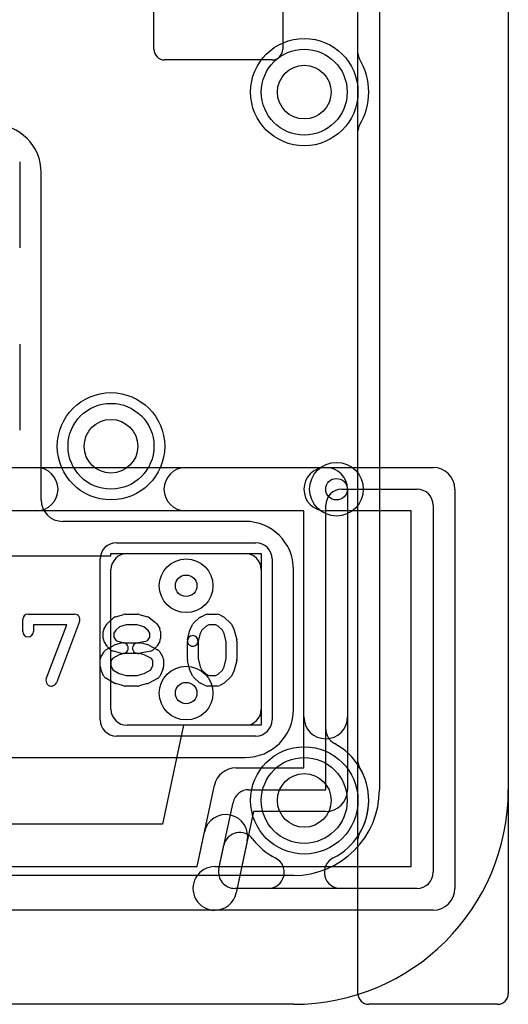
# Model space of a CAD drawing. Extents: x -0.9 to 20.9, y 0 to 20.
# Tile 25 of 39: x 17.7 to 20, y 0 to 4.6. Entities that reach past the tile are written whole.
import ezdxf

# ---------------------------------------------------------------- set-up
doc = ezdxf.new("R2010")
doc.units = 0
for name, color, linetype in [('1-2-via', 1, 'CONTINUOUS'), ('Hole', 1, 'CONTINUOUS'), ('L1', 3, 'CONTINUOUS'), ('L2', 3, 'CONTINUOUS'), ('L3', 3, 'CONTINUOUS'), ('L4', 3, 'CONTINUOUS'), ('L5', 7, 'CONTINUOUS'), ('L6', 7, 'CONTINUOUS'), ('MetalMask-A', 176, 'CONTINUOUS'), ('Outline', 7, 'CONTINUOUS'), ('PartsArea-A', 111, 'CONTINUOUS'), ('PartsSilk-A', 221, 'CONTINUOUS'), ('Resist-A', 2, 'CONTINUOUS'), ('Resist-B', 2, 'CONTINUOUS'), ('Silk-A', 140, 'CONTINUOUS')]:
    doc.layers.add(name, color=color, linetype=linetype)

msp = doc.modelspace()

# ---------------------------------------------------------------- linework, layer by layer
at = {"layer": '1-2-via'}
for centre in [(19.2, 2.4), (18.5, 1.95), (18.5, 1.45)]:
    msp.add_circle(centre, 0.05, dxfattribs=at)
at = {"layer": 'Hole'}
for centre in [(19.05, 4.25), (18.15, 2.6), (19.05, 0.95)]:
    msp.add_circle(centre, 0.125, dxfattribs=at)
at = {"layer": 'L1'}
for p, q in [((19.39996, 14.55131), (19.39996, 1)), ((18.35, 4.44997), (18.35, 4.95)), ((18.95, 4.95), (18.95, 4.44997)), ((18.90003, 4.4), (18.39997, 4.4)), ((17.82504, 2.35004), (17.82504, 3.875)), ((18.775, 2.25004), (17.92504, 2.25004)), ((18.225, 2.1), (18.775, 2.1)), ((18.15, 1.375), (18.15, 2.025)), ((18.85, 2.025), (18.85, 1.375)), ((19.00004, 1.375), (19.00004, 2.025)), ((18.775, 1.3), (18.225, 1.3)), ((16.725, 1.14996), (18.775, 1.14996)), ((19, 0.60004), (16.29255, 0.60004))]:
    msp.add_line(p, q, dxfattribs=at)
for centre, radius in [((19.05, 4.25), 0.25), ((18.15, 2.6), 0.25), ((19.2, 2.4), 0.125), ((18.5, 1.95), 0.125), ((18.5, 1.45), 0.125), ((19.05, 0.95), 0.25)]:
    msp.add_circle(centre, radius, dxfattribs=at)
for centre, radius, start, end in [((18.39997, 4.44997), 0.04997, 180, -90), ((18.90003, 4.44997), 0.04997, -90, 0), ((17.6, 3.875), 0.22504, 0, 90), ((17.92504, 2.35004), 0.1, 180, -90), ((18.775, 2.025), 0.22504, 0, 90), ((18.225, 2.025), 0.075, 90, 180), ((18.775, 2.025), 0.075, 0, 90), ((18.225, 1.375), 0.075, 180, -90), ((18.775, 1.375), 0.22504, -90, 0), ((18.775, 1.375), 0.075, -90, 0), ((19, 1), 0.39996, -90, 0)]:
    msp.add_arc(centre, radius, start, end, dxfattribs=at)
at = {"layer": 'L2'}
for p, q in [((19.39996, 14.55131), (19.39996, 1.00004)), ((18.99996, 0.60004), (16.29255, 0.60004))]:
    msp.add_line(p, q, dxfattribs=at)
for centre, radius in [((19.05, 4.25), 0.25), ((18.15, 2.6), 0.25), ((19.2, 2.4), 0.125), ((18.5, 1.95), 0.125), ((18.5, 1.45), 0.125), ((19.05, 0.95), 0.25)]:
    msp.add_circle(centre, radius, dxfattribs=at)
msp.add_arc((18.99996, 1.00004), 0.4, -90, 0, dxfattribs=at)
at = {"layer": 'L3'}
for p, q in [((19.3999, 10.65), (19.3999, 4)), ((19.3999, 4), (19.39995, 1.00004)), ((18.99995, 0.60004), (16.29255, 0.60004))]:
    msp.add_line(p, q, dxfattribs=at)
for centre in [(19.05, 4.25), (18.15, 2.6), (19.05, 0.95)]:
    msp.add_circle(centre, 0.25, dxfattribs=at)
msp.add_arc((18.99995, 1.00004), 0.4, -90, 0, dxfattribs=at)
at = {"layer": 'L4'}
for p, q in [((19.39982, 5.29999), (19.39995, 1.7)), ((19.39995, 1.7), (19.39995, 1.00004)), ((18.99995, 0.60004), (16.29255, 0.60004))]:
    msp.add_line(p, q, dxfattribs=at)
for centre in [(19.05, 4.25), (18.15, 2.6), (19.05, 0.95)]:
    msp.add_circle(centre, 0.25, dxfattribs=at)
msp.add_arc((18.99995, 1.00004), 0.4, -90, 0, dxfattribs=at)
at = {"layer": 'L5'}
for p, q in [((19.39963, 5.54996), (19.39992, 1.85)), ((19.39992, 1.85), (19.39992, 1.00004)), ((18.99992, 0.60004), (16.29255, 0.60004))]:
    msp.add_line(p, q, dxfattribs=at)
for centre in [(19.05, 4.25), (18.15, 2.6), (19.05, 0.95)]:
    msp.add_circle(centre, 0.25, dxfattribs=at)
msp.add_arc((18.99992, 1.00004), 0.4, -90, 0, dxfattribs=at)
at = {"layer": 'L6'}
for p, q in [((19.39996, 14.55131), (19.39996, 1)), ((19, 0.60004), (16.29255, 0.60004))]:
    msp.add_line(p, q, dxfattribs=at)
for centre in [(19.05, 4.25), (18.15, 2.6), (19.05, 0.95)]:
    msp.add_circle(centre, 0.25, dxfattribs=at)
msp.add_arc((19, 1), 0.39996, -90, 0, dxfattribs=at)
at = {"layer": 'MetalMask-A'}
for p, q in [((18.225, 2.1), (18.775, 2.1)), ((18.15, 1.375), (18.15, 2.025)), ((18.85, 2.025), (18.85, 1.375)), ((18.775, 1.3), (18.225, 1.3))]:
    msp.add_line(p, q, dxfattribs=at)
for centre, start, end in [((18.225, 2.025), 90, 180), ((18.775, 2.025), 0, 90), ((18.225, 1.375), 180, -90), ((18.775, 1.375), -90, 0)]:
    msp.add_arc(centre, 0.075, start, end, dxfattribs=at)
at = {"layer": 'Outline'}
for p, q in [((20, 15), (20, 1)), ((19, 0), (15.875, 0))]:
    msp.add_line(p, q, dxfattribs=at)
msp.add_arc((19, 1), 1, -90, 0, dxfattribs=at)
at = {"layer": 'PartsArea-A'}
for p, q in [((17.35, 2.09), (18.15, 2.09)), ((18.15, 2.09), (18.15, 2.1)), ((18.15, 2.1), (18.85, 2.1)), ((18.85, 2.1), (18.85, 1.3)), ((18.48836, 1.3), (18.39048, 0.83999)), ((18.85, 1.3), (18.48836, 1.3)), ((18.39048, 0.83999), (17.10952, 0.84))]:
    msp.add_line(p, q, dxfattribs=at)
at = {"layer": 'PartsSilk-A'}
for p, q in [((19.3, 0.05), (19.3, 14.45)), ((20, 14.45), (20, 0.05)), ((16.46271, 2.5016), (19.15, 2.5016)), ((19.15, 2.5016), (19.65, 2.5016)), ((19.225, 2.4), (19.575, 2.4)), ((19.2516, 2.4), (19.2516, 1)), ((19.7516, 2.4), (19.7516, 0.54)), ((19.0484, 2.2984), (16.46271, 2.2984)), ((19.0484, 1.1016), (19.0484, 2.2984)), ((19.15, 1), (19.15, 2.325)), ((19.5484, 2.2984), (19.15, 2.2984)), ((19.5484, 0.6416), (19.5484, 2.2984)), ((19.65, 2.325), (19.65, 0.615)), ((17.73889, 1.73704), (17.73889, 1.79259)), ((17.76389, 1.81759), (17.98056, 1.81759)), ((18.13617, 1.77795), (18.16117, 1.80017)), ((18.17091, 1.80552), (18.2098, 1.81663)), ((18.21667, 1.81759), (18.275, 1.81759)), ((18.28187, 1.81663), (18.32076, 1.80552)), ((18.32951, 1.801), (18.35729, 1.77878)), ((18.53617, 1.77795), (18.56117, 1.80017)), ((18.5666, 1.80384), (18.58882, 1.81495)), ((18.6, 1.81759), (18.64444, 1.81759)), ((18.65684, 1.8143), (18.67629, 1.80319)), ((18.6805, 1.80017), (18.7055, 1.77795)), ((17.94432, 1.76759), (17.78889, 1.76759)), ((17.78889, 1.76759), (17.78889, 1.73704)), ((17.84885, 1.51629), (17.94432, 1.76759)), ((18.00393, 1.78371), (17.89559, 1.49853)), ((18.11769, 1.75029), (18.13158, 1.77251)), ((18.19013, 1.75901), (18.17207, 1.74296)), ((18.22017, 1.76759), (18.19013, 1.75901)), ((18.2715, 1.76759), (18.22017, 1.76759)), ((18.3022, 1.75882), (18.2715, 1.76759)), ((18.32273, 1.7424), (18.3022, 1.75882)), ((18.36287, 1.77251), (18.37676, 1.75029)), ((18.51931, 1.74822), (18.53042, 1.77044)), ((18.57299, 1.74377), (18.56526, 1.72831)), ((18.59192, 1.7606), (18.57299, 1.74377)), ((18.6059, 1.76759), (18.59192, 1.7606)), ((18.6378, 1.76759), (18.6059, 1.76759)), ((18.64923, 1.76106), (18.6378, 1.76759)), ((18.66868, 1.74377), (18.64923, 1.76106)), ((18.67641, 1.72831), (18.66868, 1.74377)), ((18.71125, 1.77044), (18.72236, 1.74822)), ((18.11389, 1.7037), (18.11389, 1.73704)), ((18.17207, 1.74296), (18.16389, 1.72987)), ((18.16389, 1.72987), (18.16389, 1.71087)), ((18.16389, 1.71087), (18.17247, 1.69715)), ((18.32198, 1.69715), (18.33056, 1.71087)), ((18.33056, 1.72987), (18.32273, 1.7424)), ((18.33056, 1.71087), (18.33056, 1.72987)), ((18.38056, 1.73704), (18.38056, 1.7037)), ((18.50631, 1.69865), (18.51742, 1.7431)), ((18.56526, 1.72831), (18.55481, 1.68653)), ((18.68611, 1.68951), (18.67641, 1.72831)), ((18.72425, 1.7431), (18.73536, 1.69865)), ((18.13158, 1.66823), (18.11769, 1.69045)), ((18.12649, 1.65134), (18.16538, 1.67356)), ((18.14621, 1.65269), (18.1351, 1.6638)), ((18.17134, 1.67601), (18.19912, 1.68342)), ((18.17247, 1.69715), (18.17682, 1.6928)), ((18.17682, 1.6928), (18.20884, 1.68426)), ((18.20884, 1.68426), (18.28611, 1.68426)), ((18.2701, 1.68377), (18.31824, 1.6934)), ((18.29255, 1.68342), (18.32033, 1.67601)), ((18.31824, 1.6934), (18.32198, 1.69715)), ((18.32565, 1.67391), (18.36732, 1.65169)), ((18.35935, 1.6638), (18.34824, 1.65269)), ((18.37676, 1.69045), (18.36287, 1.66823)), ((18.50556, 1.60741), (18.50556, 1.69259)), ((18.55556, 1.69259), (18.55556, 1.61049)), ((18.68611, 1.61049), (18.68611, 1.68951)), ((18.73611, 1.69259), (18.73611, 1.60741)), ((18.1, 1.57407), (18.1, 1.60741)), ((18.1038, 1.62066), (18.11769, 1.64288)), ((18.15675, 1.61104), (18.15, 1.60024)), ((18.18736, 1.62853), (18.15675, 1.61104)), ((18.19912, 1.6351), (18.15745, 1.64621)), ((18.212, 1.6351), (18.18736, 1.62853)), ((18.28283, 1.63426), (18.20556, 1.63426)), ((18.33546, 1.64586), (18.2799, 1.63475)), ((18.30467, 1.62844), (18.28283, 1.63426)), ((18.3379, 1.61072), (18.30467, 1.62844)), ((18.34444, 1.60024), (18.3379, 1.61072)), ((18.37676, 1.64287), (18.39064, 1.62065)), ((18.39444, 1.60741), (18.39444, 1.57407)), ((18.55556, 1.61049), (18.56526, 1.57169)), ((18.67641, 1.57169), (18.68611, 1.61049)), ((18.11581, 1.53112), (18.10192, 1.56445)), ((18.15, 1.60024), (18.15, 1.57907)), ((18.15, 1.57907), (18.15869, 1.55822)), ((18.33592, 1.5586), (18.34444, 1.57907)), ((18.34444, 1.57907), (18.34444, 1.60024)), ((18.39252, 1.56446), (18.37864, 1.53113)), ((18.51742, 1.5569), (18.50631, 1.60135)), ((18.56526, 1.57169), (18.57299, 1.55623)), ((18.66868, 1.55623), (18.67641, 1.57169)), ((18.73536, 1.60135), (18.72425, 1.5569)), ((18.16538, 1.49681), (18.12649, 1.51903)), ((18.15869, 1.55822), (18.18756, 1.54173)), ((18.18756, 1.54173), (18.22017, 1.53241)), ((18.22017, 1.53241), (18.2715, 1.53241)), ((18.2715, 1.53241), (18.30447, 1.54183)), ((18.30447, 1.54183), (18.33592, 1.5586)), ((18.36732, 1.51868), (18.32565, 1.49646)), ((18.53042, 1.52956), (18.51931, 1.55178)), ((18.56117, 1.49983), (18.53617, 1.52205)), ((18.57299, 1.55623), (18.59192, 1.5394)), ((18.59192, 1.5394), (18.6059, 1.53241)), ((18.6059, 1.53241), (18.6378, 1.53241)), ((18.6378, 1.53241), (18.64923, 1.53894)), ((18.64923, 1.53894), (18.66868, 1.55623)), ((18.7055, 1.52205), (18.6805, 1.49983)), ((18.72236, 1.55178), (18.71125, 1.52956)), ((18.2098, 1.48337), (18.17091, 1.49448)), ((18.275, 1.48241), (18.21667, 1.48241)), ((18.32076, 1.49448), (18.28187, 1.48337)), ((18.58882, 1.48505), (18.5666, 1.49616)), ((18.64444, 1.48241), (18.6, 1.48241)), ((18.67629, 1.49681), (18.65684, 1.4857)), ((18.73124, 1.1016), (19.0484, 1.1016)), ((18.5511, 0.64159), (18.63186, 1.02114)), ((18.79196, 1), (19.15, 1)), ((18.65264, 0.6306), (18.7186, 0.94061)), ((18.8135, 0.8984), (18.73274, 0.51885)), ((19.15, 0.8984), (18.8135, 0.8984)), ((16.9489, 0.6416), (18.5511, 0.64159)), ((18.63336, 0.64159), (19.5484, 0.6416)), ((19.575, 0.54), (18.726, 0.53999)), ((18.63336, 0.43839), (16.86664, 0.4384)), ((19.65, 0.4384), (18.63336, 0.43839)), ((19.95, 0), (19.35, 0))]:
    msp.add_line(p, q, dxfattribs=at)
for centre, radius, start, end in [((19.15, 2.4), 0.1016, 90, -90), ((19.15, 2.4), 0.1016, 0, 90), ((19.65, 2.4), 0.1016, 0, 90), ((19.225, 2.325), 0.075, 90, 180), ((19.575, 2.325), 0.075, 0, 90), ((17.76389, 1.79259), 0.025, 90, 180), ((17.98056, 1.79259), 0.025, -20.80551, 90), ((18.17778, 1.78148), 0.025, 105.94854, 131.62783), ((18.21667, 1.79259), 0.025, 90, 105.94854), ((18.275, 1.79259), 0.025, 74.05146, 90), ((18.31389, 1.78148), 0.025, 51.33303, 74.05146), ((18.57778, 1.78148), 0.025, 116.56505, 131.62783), ((18.6, 1.79259), 0.025, 90, 116.56505), ((18.64444, 1.79259), 0.025, 60.26649, 90), ((18.66389, 1.78148), 0.025, 48.37217, 60.26649), ((18.13889, 1.73704), 0.025, 147.99462, 180), ((18.15278, 1.75926), 0.025, 131.62783, 147.99462), ((18.34167, 1.75926), 0.025, 32.00538, 51.33303), ((18.35556, 1.73704), 0.025, 0, 32.00538), ((18.54167, 1.73704), 0.025, 153.43495, 165.96932), ((18.55278, 1.75926), 0.025, 131.62783, 153.43495), ((18.68889, 1.75926), 0.025, 26.56505, 48.37217), ((18.7, 1.73704), 0.025, 14.03068, 26.56505), ((17.76389, 1.73704), 0.025, 180, 0), ((18.13889, 1.7037), 0.025, 180, -147.99462), ((18.35556, 1.7037), 0.025, -32.00538, 0), ((18.53056, 1.69259), 0.025, 0, 180), ((18.53056, 1.69259), 0.025, 165.96932, -14.03321), ((18.71111, 1.69259), 0.025, 0, 14.03068), ((18.15278, 1.68148), 0.025, -147.99462, -135), ((18.16389, 1.67037), 0.025, -135, -104.92551), ((18.17778, 1.65185), 0.025, 104.92551, 119.74171), ((18.20556, 1.65926), 0.025, -75.07449, 104.93527), ((18.275, 1.65926), 0.025, 101.30544, -78.69205), ((18.28611, 1.65926), 0.025, 75.07449, 90), ((18.31389, 1.65185), 0.025, 61.9383, 75.06473), ((18.33056, 1.67037), 0.025, -78.69456, -45), ((18.34167, 1.68148), 0.025, -45, -32.00538), ((18.35556, 1.62963), 0.025, 31.98594, 61.9318), ((18.125, 1.60741), 0.025, 147.99462, 180), ((18.13889, 1.62963), 0.025, 119.73351, 147.98998), ((18.20556, 1.65926), 0.025, -104.92551, -90), ((18.36944, 1.60741), 0.025, 0, 31.99147), ((18.53056, 1.60741), 0.025, 180, -165.96932), ((18.71111, 1.60741), 0.025, -14.03068, 0), ((18.125, 1.57407), 0.025, 180, -157.37647), ((18.36944, 1.57407), 0.025, -22.60576, 0), ((17.87222, 1.50741), 0.025, 159.19449, -20.80181), ((18.13889, 1.54074), 0.025, -157.37309, -119.74171), ((18.35556, 1.54074), 0.025, -61.9383, -22.60888), ((18.54167, 1.56296), 0.025, -165.96932, -153.43495), ((18.55278, 1.54074), 0.025, -153.43495, -131.62783), ((18.68889, 1.54074), 0.025, -48.37217, -26.56505), ((18.7, 1.56296), 0.025, -26.56505, -14.03068), ((18.17778, 1.51852), 0.025, -119.73351, -105.94345), ((18.21667, 1.50741), 0.025, -105.94854, -90), ((18.275, 1.50741), 0.025, -90, -74.05655), ((18.31389, 1.51852), 0.025, -74.05146, -61.9318), ((18.57778, 1.51852), 0.025, -131.62783, -116.56505), ((18.6, 1.50741), 0.025, -116.56505, -90), ((18.64444, 1.50741), 0.025, -90, -60.26649), ((18.66389, 1.51852), 0.025, -60.26649, -48.37217), ((18.73124, 1), 0.1016, 90, 167.9911), ((18.79196, 0.925), 0.075, 90, 167.98789), ((19.15, 1), 0.1016, -90, 0), ((18.63336, 0.53999), 0.1016, 90, -89.99944), ((18.726, 0.61499), 0.075, 167.98741, -89.99939), ((19.575, 0.615), 0.075, -90, 0), ((18.63336, 0.53999), 0.1016, -90, -12.01214), ((19.65, 0.54), 0.1016, -90, 0), ((19.35, 0.05), 0.05, 180, -90), ((19.95, 0.05), 0.05, -90, 0)]:
    msp.add_arc(centre, radius, start, end, dxfattribs=at)
at = {"layer": 'Resist-A'}
for p, q in [((17.725, 3.925), (17.725, 3.525)), ((17.725, 3.075), (17.725, 2.675)), ((18.175, 2.15), (18.825, 2.15)), ((18.1, 1.325), (18.1, 2.075)), ((18.9, 2.075), (18.9, 1.325)), ((18.825, 1.25), (18.175, 1.25))]:
    msp.add_line(p, q, dxfattribs=at)
for centre in [(19.05, 4.25), (18.15, 2.6), (19.05, 0.95)]:
    msp.add_circle(centre, 0.2, dxfattribs=at)
for centre, start, end in [((18.175, 2.075), 90, 180), ((18.825, 2.075), 0, 90), ((18.175, 1.325), 180, -90), ((18.825, 1.325), -90, 0)]:
    msp.add_arc(centre, 0.075, start, end, dxfattribs=at)
at = {"layer": 'Resist-B'}
for centre in [(19.05, 4.25), (18.15, 2.6), (19.05, 0.95)]:
    msp.add_circle(centre, 0.2, dxfattribs=at)
at = {"layer": 'Silk-A'}
for p, q in [((20, 14.45), (20, 0.05)), ((19.3, 4.43028), (19.3, 13.81972)), ((19.3, 1.13028), (19.3, 4.06972)), ((17.67971, 2.5016), (17.80174, 2.5016)), ((18.49826, 2.5016), (19.15, 2.5016)), ((19.15, 2.5016), (19.65, 2.5016)), ((19.225, 2.4), (19.575, 2.4)), ((19.2516, 2.4), (19.2516, 1.33895)), ((19.7516, 2.4), (19.7516, 0.54)), ((17.80174, 2.2984), (17.67971, 2.2984)), ((19.0484, 2.2984), (18.49826, 2.2984)), ((19.0484, 1.33895), (19.0484, 2.2984)), ((19.15, 1.28166), (19.15, 2.325)), ((19.5484, 2.2984), (19.15, 2.2984)), ((19.5484, 0.6416), (19.5484, 2.2984)), ((19.65, 2.325), (19.65, 0.615)), ((18.5511, 0.64159), (18.58559, 0.8037)), ((18.65264, 0.6306), (18.67618, 0.74123)), ((18.78435, 0.76142), (18.73274, 0.51885)), ((19.3, 0.05), (19.3, 0.76972)), ((16.9489, 0.6416), (18.5511, 0.64159)), ((18.63336, 0.64159), (19.5484, 0.6416)), ((18.88149, 0.53999), (18.726, 0.53999)), ((19.575, 0.54), (19.21851, 0.54)), ((18.63336, 0.43839), (16.86664, 0.4384)), ((19.65, 0.4384), (18.63336, 0.43839)), ((19.95, 0), (19.35, 0))]:
    msp.add_line(p, q, dxfattribs=at)
for centre, radius, start, end in [((19.35, 4.43028), 0.05, 180, -149.00284), ((19.05, 4.25), 0.3, -31.00404, 31.00404), ((19.35, 4.06972), 0.05, 149.00284, 180), ((17.80174, 2.4), 0.1016, -90, 90), ((18.49826, 2.4), 0.1016, 90, -90), ((19.15, 2.4), 0.1016, 90, -90), ((19.15, 2.4), 0.1016, 0, 90), ((19.65, 2.4), 0.1016, 0, 90), ((19.225, 2.325), 0.075, 90, 180), ((19.575, 2.325), 0.075, 0, 90), ((19.15, 1.33895), 0.1016, 180, 0), ((19.225, 1.28166), 0.075, 180, -117.81903), ((19.05, 0.95), 0.3, -63.29658, 62.18186), ((19.35, 1.13028), 0.05, 180, -149.00284), ((19.05, 0.95), 0.3, -31.00404, 31.00404), ((18.68497, 0.78256), 0.1016, -12.0089, 167.98867), ((18.74954, 0.72562), 0.075, 36.75531, 167.98741), ((19.35, 0.76972), 0.05, 149.00284, 180), ((19.05, 0.95), 0.30001, -143.2489, -116.70256), ((18.88149, 0.61499), 0.075, -90, 63.29829), ((19.21851, 0.615), 0.075, 116.70171, -90), ((18.63336, 0.53999), 0.1016, 90, -89.99944), ((18.726, 0.61499), 0.075, 167.98741, -90), ((19.575, 0.615), 0.075, -90, 0), ((18.63336, 0.53999), 0.1016, -90, -12.01133), ((19.65, 0.54), 0.1016, -90, 0), ((19.35, 0.05), 0.05, 180, -90), ((19.95, 0.05), 0.05, -90, 0)]:
    msp.add_arc(centre, radius, start, end, dxfattribs=at)

doc.saveas('drawing.dxf')
